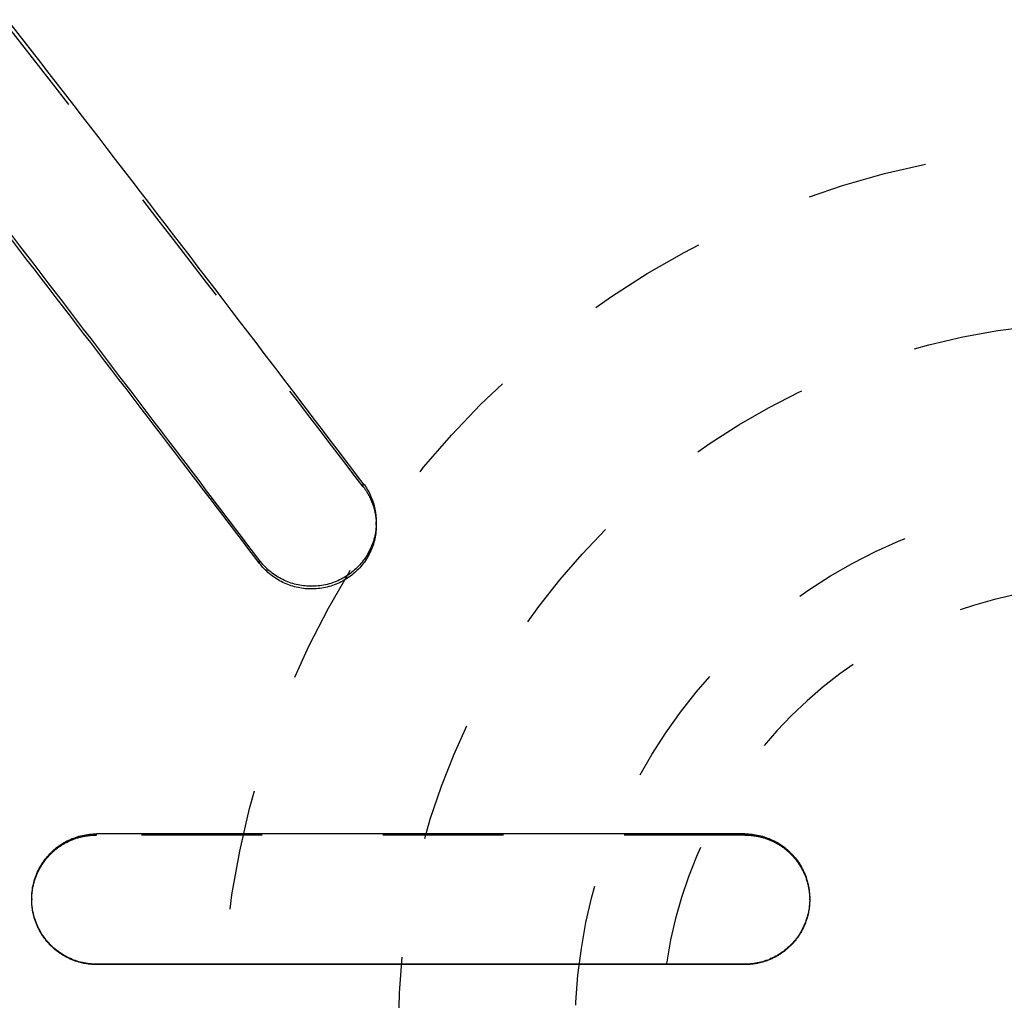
# Model space of a CAD drawing. Header units: millimetres. Extents: x 197 to 358, y 181 to 294.
# Tile 44 of 46: x 246 to 271, y 238 to 263. Entities that reach past the tile are written whole.
import ezdxf

# ---------------------------------------------------------------- set-up
doc = ezdxf.new("R2010")
doc.units = ezdxf.units.MM
doc.header["$LTSCALE"] = 30.734
doc.linetypes.add('HIDDEN', pattern=[0.2, 0.1, -0.1])
doc.layers.get('0').update_dxf_attribs({"linetype": 'CONTINUOUS'})
doc.layers.add('DEFAULT_2', color=8, linetype='HIDDEN')
doc.layers.add('KONSTR_EL', color=7, linetype='CONTINUOUS')

msp = doc.modelspace()

# ---------------------------------------------------------------- linework, layer by layer
at = {"color": 7, "linetype": 'CONTINUOUS'}
for p, q in [((251.966, 249.255), (251.966, 249.329)), ((264.324, 242.369), (247.815, 242.369)), ((247.815, 239.041), (247.815, 239.051)), ((264.324, 239.051), (247.815, 239.051)), ((264.324, 239.041), (247.815, 239.041)), ((264.324, 239.041), (264.324, 239.051))]:
    msp.add_line(p, q, dxfattribs=at)
for points, knots in [([(254.607, 251.29), (253.838, 252.304), (250.834, 256.252), (247.811, 260.186), (245.551, 263.101)], [0, 0, 0, 0, 0.256599, 1, 1, 1, 1]), ([(251.966, 249.329), (251.313, 250.192), (248.746, 253.579), (246.164, 256.955), (244.232, 259.466)], [0, 0, 0, 0, 0.254604, 1, 1, 1, 1]), ([(251.966, 249.255), (251.313, 250.113), (248.746, 253.479), (246.164, 256.835), (244.232, 259.33)], [0, 0, 0, 0, 0.254599, 1, 1, 1, 1]), ([(254.607, 251.29), (254.68, 251.194), (254.805, 250.985), (254.914, 250.65), (254.938, 250.42), (254.938, 250.311)], [0, 0, 0, 0, 0.344048, 0.688249, 1, 1, 1, 1]), ([(254.938, 250.311), (254.938, 250.3), (254.936, 250.167), (254.902, 249.909), (254.769, 249.558), (254.559, 249.246), (254.286, 248.99), (253.961, 248.801), (253.599, 248.688), (253.222, 248.661), (252.853, 248.717), (252.51, 248.851), (252.206, 249.055), (252.039, 249.233), (251.966, 249.329)], [0, 0, 0, 0, 0.008029, 0.097136, 0.188417, 0.279991, 0.369723, 0.460331, 0.552815, 0.6446, 0.734295, 0.823206, 0.911933, 1, 1, 1, 1]), ([(254.938, 250.232), (254.938, 250.221), (254.936, 250.088), (254.902, 249.832), (254.769, 249.483), (254.559, 249.173), (254.285, 248.919), (253.96, 248.731), (253.598, 248.619), (253.222, 248.592), (252.853, 248.647), (252.51, 248.781), (252.206, 248.984), (252.039, 249.16), (251.966, 249.255)], [0, 0, 0, 0, 0.007999, 0.096787, 0.187802, 0.279213, 0.368908, 0.459598, 0.552259, 0.644266, 0.73417, 0.823227, 0.912002, 1, 1, 1, 1]), ([(246.164, 240.711), (246.164, 240.836), (246.192, 241.088), (246.319, 241.448), (246.523, 241.767), (246.789, 242.028), (247.103, 242.222), (247.45, 242.342), (247.694, 242.369), (247.815, 242.369)], [0, 0, 0, 0, 0.144394, 0.291201, 0.4366, 0.578518, 0.719198, 0.859859, 1, 1, 1, 1]), ([(264.324, 242.369), (264.445, 242.369), (264.689, 242.342), (265.036, 242.222), (265.35, 242.028), (265.617, 241.766), (265.821, 241.445), (265.947, 241.087), (265.975, 240.837), (265.975, 240.713)], [0, 0, 0, 0, 0.140163, 0.280884, 0.421549, 0.564378, 0.710619, 0.857139, 1, 1, 1, 1]), ([(247.815, 239.051), (247.694, 239.051), (247.45, 239.078), (247.103, 239.198), (246.789, 239.393), (246.522, 239.657), (246.318, 239.977), (246.192, 240.336), (246.164, 240.587), (246.164, 240.711)], [0, 0, 0, 0, 0.140037, 0.280672, 0.421317, 0.564173, 0.71045, 0.856962, 1, 1, 1, 1]), ([(265.975, 240.713), (265.975, 240.588), (265.947, 240.335), (265.82, 239.975), (265.616, 239.656), (265.35, 239.393), (265.037, 239.198), (264.689, 239.078), (264.446, 239.051), (264.324, 239.051)], [0, 0, 0, 0, 0.144555, 0.291344, 0.436775, 0.578725, 0.719392, 0.859978, 1, 1, 1, 1])]:
    msp.add_open_spline(points, degree=3, knots=knots, dxfattribs=at)
at = {"layer": 'DEFAULT_2', "color": 8, "linetype": 'HIDDEN'}
for p, q in [((254.607, 251.204), (254.607, 251.29)), ((254.938, 250.232), (254.938, 250.311)), ((247.815, 242.338), (247.815, 242.369)), ((264.324, 242.338), (247.815, 242.338)), ((264.324, 242.338), (264.324, 242.369)), ((246.164, 240.711), (246.164, 240.691)), ((265.975, 240.693), (265.975, 240.713))]:
    msp.add_line(p, q, dxfattribs=at)
for points, knots in [([(254.607, 251.204), (253.838, 252.212), (250.834, 256.137), (247.811, 260.047), (245.551, 262.944)], [0, 0, 0, 0, 0.256593, 1, 1, 1, 1]), ([(254.607, 251.204), (254.68, 251.109), (254.805, 250.902), (254.914, 250.569), (254.938, 250.34), (254.938, 250.232)], [0, 0, 0, 0, 0.344337, 0.688474, 1, 1, 1, 1]), ([(246.164, 240.691), (246.164, 240.815), (246.192, 241.066), (246.319, 241.423), (246.523, 241.74), (246.789, 242), (247.103, 242.193), (247.45, 242.312), (247.694, 242.338), (247.815, 242.338)], [0, 0, 0, 0, 0.143962, 0.290419, 0.435632, 0.57756, 0.718435, 0.859437, 1, 1, 1, 1]), ([(264.324, 242.338), (264.445, 242.338), (264.689, 242.312), (265.036, 242.193), (265.35, 242), (265.617, 241.739), (265.821, 241.421), (265.947, 241.065), (265.975, 240.815), (265.975, 240.693)], [0, 0, 0, 0, 0.140584, 0.281647, 0.422507, 0.565344, 0.711397, 0.857566, 1, 1, 1, 1]), ([(247.815, 239.041), (247.694, 239.041), (247.45, 239.068), (247.103, 239.187), (246.789, 239.381), (246.522, 239.643), (246.318, 239.961), (246.192, 240.318), (246.164, 240.568), (246.164, 240.691)], [0, 0, 0, 0, 0.140458, 0.281435, 0.422274, 0.565139, 0.711227, 0.857389, 1, 1, 1, 1]), ([(265.975, 240.693), (265.975, 240.568), (265.947, 240.317), (265.82, 239.959), (265.616, 239.642), (265.35, 239.381), (265.036, 239.187), (264.689, 239.068), (264.446, 239.041), (264.324, 239.041)], [0, 0, 0, 0, 0.144124, 0.290564, 0.435808, 0.577768, 0.718628, 0.859556, 1, 1, 1, 1])]:
    msp.add_open_spline(points, degree=3, knots=knots, dxfattribs=at)
at = {"layer": 'KONSTR_EL', "color": 8, "linetype": 'HIDDEN'}
for radius in [22.5, 18, 13.5]:
    msp.add_circle((273.504, 237.392), radius, dxfattribs=at)
msp.add_arc((273.504, 237.392), 11.3, 0, 270, dxfattribs=at)

doc.saveas('drawing.dxf')
